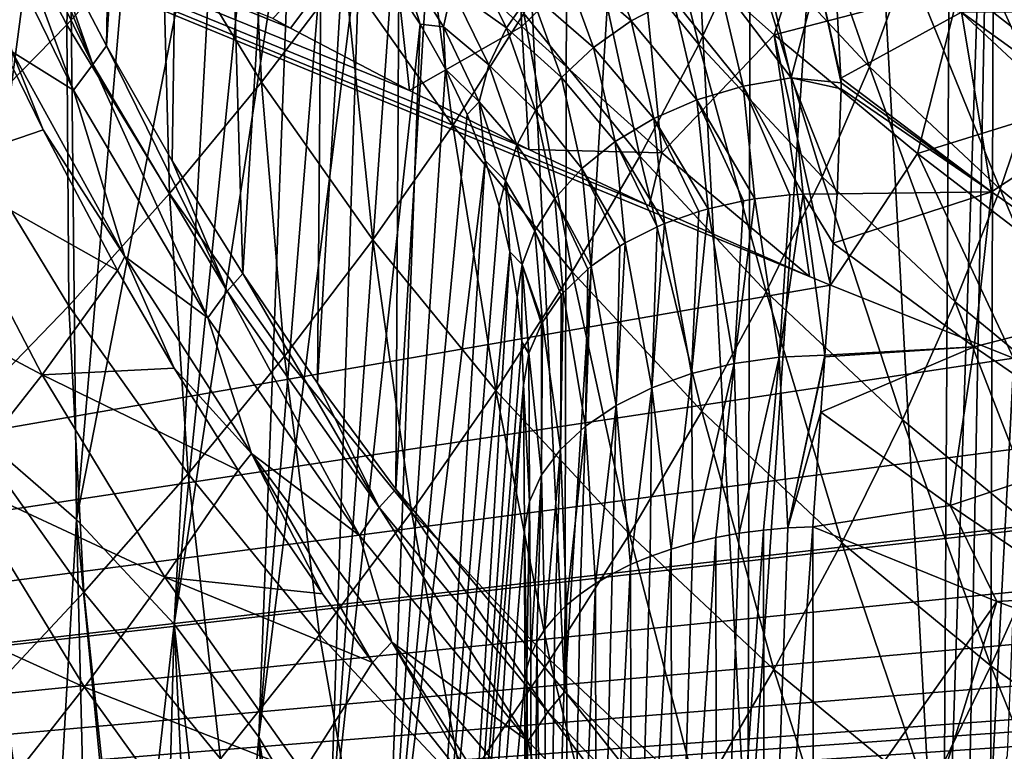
# Model space of a CAD drawing. Header units: metres. Extents: x -109 to 109, y -78 to 121.
# Tile 212 of 256: x -56.45 to -49.82, y 13.97 to 18.89. Entities that reach past the tile are written whole.
import ezdxf

# ---------------------------------------------------------------- set-up
doc = ezdxf.new("R2010")
doc.units = ezdxf.units.M
doc.layers.add('solid_508554_SW0001', color=7, linetype='CONTINUOUS')

msp = doc.modelspace()

# ---------------------------------------------------------------- linework, layer by layer
at = {"layer": 'solid_508554_SW0001'}
for points in [[(-50.993294, 17.104359, 18.146997), (-80.362289, 29.191317, 9.359159), (-81.084099, 11.886697, 20.357214)], [(-54.624622, 18.832989, 16.911255), (-54.744732, 18.897827, 16.865499), (-80.362289, 29.191317, 9.359159)], [(-53.824814, 18.414158, 17.207701), (-54.624622, 18.832989, 16.911255), (-80.362289, 29.191317, 9.359159)], [(-53.021309, 18.015802, 17.49124), (-53.824814, 18.414158, 17.207701), (-80.362289, 29.191317, 9.359159)], [(-52.213608, 17.636927, 17.762522), (-53.021309, 18.015802, 17.49124), (-80.362289, 29.191317, 9.359159)], [(-51.13327, 17.163078, 18.104404), (-52.213608, 17.636927, 17.762522), (-80.362289, 29.191317, 9.359159)], [(-50.993294, 17.104359, 18.146997), (-51.13327, 17.163078, 18.104404), (-80.362289, 29.191317, 9.359159)], [(-55.684933, 28.891829, -9.51878), (-56.275116, 19.499054, -25.282717), (-55.864243, 18.71262, -25.051647)], [(-55.271294, 28.212389, -9.128532), (-55.684933, 28.891829, -9.51878), (-55.864243, 18.71262, -25.051647)], [(-55.271294, 28.212389, -9.128532), (-55.864243, 18.71262, -25.051647), (-55.421001, 17.939632, -24.825514)], [(-55.271294, 28.212389, -9.128532), (-55.421001, 17.939632, -24.825514), (-54.9468, 17.182516, -24.605598)], [(-54.356533, 26.904829, -8.375817), (-55.271294, 28.212389, -9.128532), (-54.9468, 17.182516, -24.605598)], [(-54.356533, 26.904829, -8.375817), (-54.9468, 17.182516, -24.605598), (-54.444527, 16.445711, -24.393398)], [(-53.854633, 26.275471, -8.012011), (-54.356533, 26.904829, -8.375817), (-54.444527, 16.445711, -24.393398)], [(-53.854633, 26.275471, -8.012011), (-54.444527, 16.445711, -24.393398), (-53.915894, 15.73133, -24.18943)], [(-53.321518, 25.660889, -7.656469), (-53.854633, 26.275471, -8.012011), (-53.915894, 15.73133, -24.18943)], [(-53.321518, 25.660889, -7.656469), (-53.915894, 15.73133, -24.18943), (-52.781044, 14.370945, -23.805464)], [(-52.755585, 25.060234, -7.309392), (-53.321518, 25.660889, -7.656469), (-52.781044, 14.370945, -23.805464)], [(-52.155201, 24.473324, -6.970781), (-52.755585, 25.060234, -7.309392), (-52.781044, 14.370945, -23.805464)], [(-52.155201, 24.473324, -6.970781), (-52.781044, 14.370945, -23.805464), (-51.54874, 13.105639, -23.455441)], [(-51.522404, 23.903925, -6.641917), (-52.155201, 24.473324, -6.970781), (-51.54874, 13.105639, -23.455441)], [(-50.860512, 23.355976, -6.325191), (-51.522404, 23.903925, -6.641917), (-51.54874, 13.105639, -23.455441)], [(-50.860512, 23.355976, -6.325191), (-51.54874, 13.105639, -23.455441), (-50.235699, 11.948921, -23.144451)], [(-50.173088, 22.832544, -6.023488), (-50.860512, 23.355976, -6.325191), (-50.235699, 11.948921, -23.144451)], [(-49.886551, 22.627028, -5.905278), (-50.173088, 22.832544, -6.023488), (-50.235699, 11.948921, -23.144451)], [(-50.076176, 12.759392, -21.63879), (-49.886551, 22.627028, -5.905278), (-50.235699, 11.948921, -23.144451)], [(-50.076176, 12.759392, -21.63879), (-49.914906, 13.569823, -20.133268), (-49.886551, 22.627028, -5.905278)], [(-49.914906, 13.569823, -20.133268), (-49.462696, 22.335695, -5.738055), (-49.886551, 22.627028, -5.905278)], [(-49.914906, 13.569823, -20.133268), (-49.801659, 13.940521, -19.388716), (-49.462696, 22.335695, -5.738055)], [(-56.676521, 21.725595, 6.347442), (-56.127098, 21.314266, 6.633174), (-56.806103, 16.168043, -2.17548)], [(-56.127098, 21.314266, 6.633174), (-56.066113, 15.527193, -1.805486), (-56.806103, 16.168043, -2.17548)], [(-56.127098, 21.314266, 6.633174), (-55.605911, 20.893158, 6.995302), (-56.066113, 15.527193, -1.805486)], [(-55.605911, 20.893158, 6.995302), (-55.103695, 20.449831, 7.447436), (-56.066113, 15.527193, -1.805486)], [(-56.131592, 18.854422, -30.309671), (-56.737251, 20.025482, -30.871189), (-56.075439, 20.702951, -30.177761)], [(-55.489262, 19.568169, -29.637745), (-56.131592, 18.854422, -30.309671), (-56.075439, 20.702951, -30.177761)], [(-55.103695, 20.449831, 7.447436), (-55.408607, 14.823992, -1.399492), (-56.066113, 15.527193, -1.805486)], [(-55.103695, 20.449831, 7.447436), (-54.858063, 20.214628, 7.712646), (-55.408607, 14.823992, -1.399492)], [(-53.967762, 19.706812, 16.326969), (-53.070297, 18.843794, 16.938831), (-53.160614, 20.431738, 15.742085)], [(-53.070297, 18.843794, 16.938831), (-52.288937, 19.603188, 16.365274), (-53.160614, 20.431738, 15.742085)], [(-51.878601, 18.723452, -25.941046), (-52.642117, 19.660906, -26.361595), (-52.294548, 20.365252, -25.496954)], [(-51.544975, 19.446266, -25.088631), (-51.878601, 18.723452, -25.941046), (-52.294548, 20.365252, -25.496954)], [(-55.955002, 18.586981, -25.415499), (-56.653603, 20.299147, -25.518011), (-56.735168, 20.17235, -25.88302)], [(-55.955002, 18.586981, -25.415499), (-56.275116, 19.499054, -25.282717), (-56.653603, 20.299147, -25.518011)], [(-54.820217, 18.468418, -29.119362), (-55.489262, 19.568169, -29.637745), (-54.909847, 20.275928, -28.90505)], [(-54.260365, 19.207668, -28.405722), (-54.820217, 18.468418, -29.119362), (-54.909847, 20.275928, -28.90505)], [(-54.858063, 20.214628, 7.712646), (-54.616993, 19.968168, 8.006343), (-55.408607, 14.823992, -1.399492)], [(-56.735168, 20.17235, -25.88302), (-56.863644, 20.009661, -26.219353), (-56.085197, 18.415586, -25.74678)], [(-55.955002, 18.586981, -25.415499), (-56.735168, 20.17235, -25.88302), (-56.085197, 18.415586, -25.74678)], [(-50.729435, 18.572721, -24.706213), (-51.544975, 19.446266, -25.088631), (-51.275169, 20.135721, -24.187223)], [(-50.47121, 19.276445, -23.814743), (-50.729435, 18.572721, -24.706213), (-51.275169, 20.135721, -24.187223)], [(-56.085197, 18.415586, -25.74678), (-56.863644, 20.009661, -26.219353), (-56.497341, 18.673866, -26.177233)], [(-56.131592, 18.854422, -30.309671), (-56.833347, 18.138754, -30.9168), (-56.737251, 20.025482, -30.871189)], [(-54.616993, 19.968168, 8.006343), (-54.838657, 14.063879, -0.96064), (-55.408607, 14.823992, -1.399492)], [(-54.616993, 19.968168, 8.006343), (-54.38287, 19.709654, 8.328271), (-54.838657, 14.063879, -0.96064)], [(-53.533188, 18.178446, -27.929644), (-54.260365, 19.207668, -28.405722), (-53.764076, 19.933071, -27.633448)], [(-53.055817, 18.930601, -27.173946), (-53.533188, 18.178446, -27.929644), (-53.764076, 19.933071, -27.633448)], [(-52.288937, 19.603188, 16.365274), (-51.371956, 18.788168, 16.970116), (-51.022568, 19.873953, 16.070845)], [(-51.371956, 18.788168, 16.970116), (-50.12051, 19.114298, 16.666719), (-51.022568, 19.873953, 16.070845)], [(-49.60648, 18.465883, -23.469362), (-50.47121, 19.276445, -23.814743), (-50.27404, 19.939583, -22.877638)], [(-49.41795, 19.139441, -22.540043), (-49.60648, 18.465883, -23.469362), (-50.27404, 19.939583, -22.877638)], [(-54.38287, 19.709654, 8.328271), (-54.158333, 19.438122, 8.677347), (-54.838657, 14.063879, -0.96064)], [(-53.967762, 19.706812, 16.326969), (-54.744732, 18.897827, 16.865499), (-54.624622, 18.832989, 16.911255)], [(-53.967762, 19.706812, 16.326969), (-54.624622, 18.832989, 16.911255), (-53.824814, 18.414158, 17.207701)], [(-53.967762, 19.706812, 16.326969), (-53.824814, 18.414158, 17.207701), (-53.070297, 18.843794, 16.938831)], [(-52.274734, 17.971012, -26.739281), (-53.055817, 18.930601, -27.173946), (-52.642117, 19.660906, -26.361595)], [(-51.878601, 18.723452, -25.941046), (-52.274734, 17.971012, -26.739281), (-52.642117, 19.660906, -26.361595)], [(-55.440281, 17.719551, -29.770479), (-56.131592, 18.854422, -30.309671), (-55.489262, 19.568169, -29.637745)], [(-54.820217, 18.468418, -29.119362), (-55.440281, 17.719551, -29.770479), (-55.489262, 19.568169, -29.637745)], [(-53.070297, 18.843794, 16.938831), (-52.126343, 17.994923, 17.531887), (-52.288937, 19.603188, 16.365274)], [(-52.126343, 17.994923, 17.531887), (-51.371956, 18.788168, 16.970116), (-52.288937, 19.603188, 16.365274)], [(-55.955002, 18.586981, -25.415499), (-55.864243, 18.71262, -25.051647), (-56.275116, 19.499054, -25.282717)], [(-52.802975, 19.291245, 11.312145), (-52.559387, 19.489382, 11.408994), (-52.333111, 18.88088, 12.106172)], [(-52.333111, 18.88088, 12.106172), (-52.559387, 19.489382, 11.408994), (-52.050335, 19.029806, 12.182532)], [(-54.158333, 19.438122, 8.677347), (-54.364174, 13.25731, -0.494968), (-54.838657, 14.063879, -0.96064)], [(-54.158333, 19.438122, 8.677347), (-53.947025, 19.153591, 9.050139), (-54.364174, 13.25731, -0.494968)], [(-51.04755, 17.832161, -25.546865), (-51.878601, 18.723452, -25.941046), (-51.544975, 19.446266, -25.088631)], [(-50.729435, 18.572721, -24.706213), (-51.04755, 17.832161, -25.546865), (-51.544975, 19.446266, -25.088631)], [(-48.910484, 19.444798, 16.292635), (-50.12051, 19.114298, 16.666719), (-49.172714, 18.372366, 17.241463)], [(-53.539867, 19.097603, 10.193828), (-53.433521, 19.35424, 10.369328), (-53.173485, 18.833731, 11.025115)], [(-53.173485, 18.833731, 11.025115), (-53.433521, 19.35424, 10.369328), (-53.009533, 19.070709, 11.183024)], [(-53.89698, 19.324907, 9.360568), (-53.753658, 18.858208, 9.43956), (-53.947025, 19.153591, 9.050139)], [(-53.596714, 18.840864, 9.996786), (-53.753658, 18.858208, 9.43956), (-53.89698, 19.324907, 9.360568)], [(-53.596714, 18.840864, 9.996786), (-53.89698, 19.324907, 9.360568), (-53.539867, 19.097603, 10.193828)], [(-53.009533, 19.070709, 11.183024), (-52.802975, 19.291245, 11.312145), (-52.586136, 18.70289, 11.995397)], [(-52.586136, 18.70289, 11.995397), (-52.802975, 19.291245, 11.312145), (-52.333111, 18.88088, 12.106172)], [(-51.745441, 19.145647, 12.222415), (-51.426655, 19.225275, 12.224746), (-51.257404, 18.498028, 12.966665)], [(-51.257404, 18.498028, 12.966665), (-51.426655, 19.225275, 12.224746), (-51.077881, 19.181282, 12.27846)], [(-49.851849, 17.748466, -24.35129), (-50.729435, 18.572721, -24.706213), (-50.47121, 19.276445, -23.814743)], [(-49.60648, 18.465883, -23.469362), (-49.851849, 17.748466, -24.35129), (-50.47121, 19.276445, -23.814743)], [(-54.071033, 17.408833, -28.624926), (-54.820217, 18.468418, -29.119362), (-54.260365, 19.207668, -28.405722)], [(-53.947025, 19.153591, 9.050139), (-53.753658, 18.858208, 9.43956), (-54.364174, 13.25731, -0.494968)], [(-53.533188, 18.178446, -27.929644), (-54.071033, 17.408833, -28.624926), (-54.260365, 19.207668, -28.405722)], [(-52.050335, 19.029806, 12.182532), (-51.745441, 19.145647, 12.222415), (-51.580666, 18.441738, 12.949312)], [(-51.580666, 18.441738, 12.949312), (-51.745441, 19.145647, 12.222415), (-51.257404, 18.498028, 12.966665)], [(-51.257404, 18.498028, 12.966665), (-51.077881, 19.181282, 12.27846), (-50.921745, 18.464252, 12.99612)], [(-51.077881, 19.181282, 12.27846), (-50.953918, 19.076771, 12.373265), (-50.922169, 18.495741, 12.965205)], [(-51.077881, 19.181282, 12.27846), (-50.922169, 18.495741, 12.965205), (-50.921745, 18.464252, 12.99612)], [(-53.596714, 18.840864, 9.996786), (-53.539867, 19.097603, 10.193828), (-53.290405, 18.586702, 10.842681)], [(-53.290405, 18.586702, 10.842681), (-53.539867, 19.097603, 10.193828), (-53.173485, 18.833731, 11.025115)], [(-51.371956, 18.788168, 16.970116), (-50.407749, 17.98971, 17.55464), (-50.12051, 19.114298, 16.666719)], [(-50.407749, 17.98971, 17.55464), (-49.172714, 18.372366, 17.241463), (-50.12051, 19.114298, 16.666719)], [(-53.173485, 18.833731, 11.025115), (-53.009533, 19.070709, 11.183024), (-52.802574, 18.500637, 11.853196)], [(-52.802574, 18.500637, 11.853196), (-53.009533, 19.070709, 11.183024), (-52.586136, 18.70289, 11.995397)], [(-52.333111, 18.88088, 12.106172), (-52.050335, 19.029806, 12.182532), (-51.891132, 18.34968, 12.893602)], [(-51.891132, 18.34968, 12.893602), (-52.050335, 19.029806, 12.182532), (-51.580666, 18.441738, 12.949312)], [(-50.922169, 18.495741, 12.965205), (-50.953918, 19.076771, 12.373265), (-50.110287, 18.940985, 12.368905)], [(-52.731052, 17.193167, -27.479073), (-53.533188, 18.178446, -27.929644), (-53.055817, 18.930601, -27.173946)], [(-52.274734, 17.971012, -26.739281), (-52.731052, 17.193167, -27.479073), (-53.055817, 18.930601, -27.173946)], [(-52.586136, 18.70289, 11.995397), (-52.333111, 18.88088, 12.106172), (-52.180424, 18.22434, 12.80104)], [(-52.180424, 18.22434, 12.80104), (-52.333111, 18.88088, 12.106172), (-51.891132, 18.34968, 12.893602)], [(-49.910347, 17.730942, 13.591502), (-50.922169, 18.495741, 12.965205), (-50.110287, 18.940985, 12.368905)], [(-49.141132, 18.237312, 12.981713), (-50.110287, 18.940985, 12.368905), (-48.756119, 18.941936, 12.084358)], [(-49.910347, 17.730942, 13.591502), (-50.110287, 18.940985, 12.368905), (-49.141132, 18.237312, 12.981713)], [(-56.117203, 16.965307, -30.355181), (-56.833347, 18.138754, -30.9168), (-56.131592, 18.854422, -30.309671)], [(-55.440281, 17.719551, -29.770479), (-56.117203, 16.965307, -30.355181), (-56.131592, 18.854422, -30.309671)], [(-53.753658, 18.858208, 9.43956), (-53.989151, 12.411107, -0.006413), (-54.364174, 13.25731, -0.494968)], [(-53.753658, 18.858208, 9.43956), (-53.582821, 18.555975, 9.835526), (-53.989151, 12.411107, -0.006413)], [(-53.070297, 18.843794, 16.938831), (-53.824814, 18.414158, 17.207701), (-53.021309, 18.015802, 17.49124)], [(-53.596714, 18.840864, 9.996786), (-53.582821, 18.555975, 9.835526), (-53.753658, 18.858208, 9.43956)], [(-53.35714, 18.336294, 10.640645), (-53.582821, 18.555975, 9.835526), (-53.596714, 18.840864, 9.996786)], [(-53.35714, 18.336294, 10.640645), (-53.596714, 18.840864, 9.996786), (-53.290405, 18.586702, 10.842681)], [(-53.290405, 18.586702, 10.842681), (-53.173485, 18.833731, 11.025115), (-52.976589, 18.279581, 11.683409)], [(-52.976589, 18.279581, 11.683409), (-53.173485, 18.833731, 11.025115), (-52.802574, 18.500637, 11.853196)], [(-53.070297, 18.843794, 16.938831), (-53.021309, 18.015802, 17.49124), (-52.126343, 17.994923, 17.531887)], [(-52.126343, 17.994923, 17.531887), (-51.13327, 17.163078, 18.104404), (-51.371956, 18.788168, 16.970116)], [(-51.371956, 18.788168, 16.970116), (-51.13327, 17.163078, 18.104404), (-50.993294, 17.104359, 18.146997)], [(-51.371956, 18.788168, 16.970116), (-50.993294, 17.104359, 18.146997), (-50.407749, 17.98971, 17.55464)], [(-55.051071, 17.062943, -24.969597), (-55.864243, 18.71262, -25.051647), (-55.955002, 18.586981, -25.415499)], [(-55.051071, 17.062943, -24.969597), (-55.421001, 17.939632, -24.825514), (-55.864243, 18.71262, -25.051647)], [(-52.802574, 18.500637, 11.853196), (-52.586136, 18.70289, 11.995397), (-52.440731, 18.069103, 12.674121)], [(-52.440731, 18.069103, 12.674121), (-52.586136, 18.70289, 11.995397), (-52.180424, 18.22434, 12.80104)], [(-51.424316, 17.05855, -26.331587), (-52.274734, 17.971012, -26.739281), (-51.878601, 18.723452, -25.941046)], [(-51.04755, 17.832161, -25.546865), (-51.424316, 17.05855, -26.331587), (-51.878601, 18.723452, -25.941046)], [(-56.497341, 18.673866, -26.177233), (-56.50317, 18.584511, -26.206545), (-56.290123, 18.148279, -26.091955)], [(-55.739517, 17.297186, -25.767603), (-56.497341, 18.673866, -26.177233), (-56.290123, 18.148279, -26.091955)], [(-56.085197, 18.415586, -25.74678), (-56.497341, 18.673866, -26.177233), (-55.739517, 17.297186, -25.767603)], [(-56.290123, 18.148279, -26.091955), (-56.50317, 18.584511, -26.206545), (-57.024586, 17.896626, -26.860889)], [(-55.955002, 18.586981, -25.415499), (-56.085197, 18.415586, -25.74678), (-55.182438, 16.883156, -25.295931)], [(-55.051071, 17.062943, -24.969597), (-55.955002, 18.586981, -25.415499), (-55.182438, 16.883156, -25.295931)], [(-53.582821, 18.555975, 9.835526), (-53.437252, 18.250624, 10.227946), (-53.989151, 12.411107, -0.006413)], [(-53.35714, 18.336294, 10.640645), (-53.437252, 18.250624, 10.227946), (-53.582821, 18.555975, 9.835526)], [(-53.35714, 18.336294, 10.640645), (-53.290405, 18.586702, 10.842681), (-53.103485, 18.045691, 11.490617)], [(-53.103485, 18.045691, 11.490617), (-53.290405, 18.586702, 10.842681), (-52.976589, 18.279581, 11.683409)], [(-50.152954, 16.990984, -25.180717), (-51.04755, 17.832161, -25.546865), (-50.729435, 18.572721, -24.706213)], [(-49.851849, 17.748466, -24.35129), (-50.152954, 16.990984, -25.180717), (-50.729435, 18.572721, -24.706213)], [(-52.976589, 18.279581, 11.683409), (-52.802574, 18.500637, 11.853196), (-52.665028, 17.888159, 12.516273)], [(-52.665028, 17.888159, 12.516273), (-52.802574, 18.500637, 11.853196), (-52.440731, 18.069103, 12.674121)], [(-51.580666, 18.441738, 12.949312), (-51.257404, 18.498028, 12.966665), (-51.176647, 17.716494, 13.694207)], [(-51.257404, 18.498028, 12.966665), (-50.921745, 18.464252, 12.99612), (-50.921406, 18.42519, 13.034306)], [(-51.257404, 18.498028, 12.966665), (-50.921406, 18.42519, 13.034306), (-50.947689, 17.717848, 13.693359)], [(-51.176647, 17.716494, 13.694207), (-51.257404, 18.498028, 12.966665), (-50.947689, 17.717848, 13.693359)], [(-50.921745, 18.464252, 12.99612), (-50.922169, 18.495741, 12.965205), (-49.910347, 17.730942, 13.591502)], [(-54.666138, 16.62616, -29.256031), (-55.440281, 17.719551, -29.770479), (-54.820217, 18.468418, -29.119362)], [(-54.071033, 17.408833, -28.624926), (-54.666138, 16.62616, -29.256031), (-54.820217, 18.468418, -29.119362)], [(-51.891132, 18.34968, 12.893602), (-51.580666, 18.441738, 12.949312), (-51.501991, 17.684395, 13.661154)], [(-51.265827, 17.711269, 13.689204), (-51.580666, 18.441738, 12.949312), (-51.176647, 17.716494, 13.694207)], [(-51.265827, 17.711269, 13.689204), (-51.501991, 17.684395, 13.661154), (-51.580666, 18.441738, 12.949312)], [(-50.947689, 17.717848, 13.693359), (-50.921406, 18.42519, 13.034306), (-49.910347, 17.730942, 13.591502)], [(-50.921406, 18.42519, 13.034306), (-50.921745, 18.464252, 12.99612), (-49.910347, 17.730942, 13.591502)], [(-48.916142, 16.977392, -24.025372), (-49.851849, 17.748466, -24.35129), (-49.60648, 18.465883, -23.469362)], [(-55.182438, 16.883156, -25.295931), (-56.085197, 18.415586, -25.74678), (-55.739517, 17.297186, -25.767603)], [(-50.407749, 17.98971, 17.55464), (-49.393784, 17.212214, 18.115828), (-49.172714, 18.372366, 17.241463)], [(-53.35714, 18.336294, 10.640645), (-53.317013, 17.943359, 10.611202), (-53.437252, 18.250624, 10.227946)], [(-53.179829, 17.805279, 11.280025), (-53.317013, 17.943359, 10.611202), (-53.35714, 18.336294, 10.640645)], [(-53.179829, 17.805279, 11.280025), (-53.35714, 18.336294, 10.640645), (-53.103485, 18.045691, 11.490617)], [(-52.180424, 18.22434, 12.80104), (-51.891132, 18.34968, 12.893602), (-51.815411, 17.617559, 13.588533)], [(-51.578758, 17.671446, 13.64725), (-51.891132, 18.34968, 12.893602), (-51.501991, 17.684395, 13.661154)], [(-51.578758, 17.671446, 13.64725), (-51.815411, 17.617559, 13.588533), (-51.891132, 18.34968, 12.893602)], [(-53.437252, 18.250624, 10.227946), (-53.317013, 17.943359, 10.611202), (-53.989151, 12.411107, -0.006413)], [(-53.103485, 18.045691, 11.490617), (-52.976589, 18.279581, 11.683409), (-52.84726, 17.686388, 12.331758)], [(-52.84726, 17.686388, 12.331758), (-52.976589, 18.279581, 11.683409), (-52.665028, 17.888159, 12.516273)], [(-52.440731, 18.069103, 12.674121), (-52.180424, 18.22434, 12.80104), (-52.10844, 17.517788, 13.478308)], [(-51.878559, 17.599369, 13.568538), (-52.180424, 18.22434, 12.80104), (-51.815411, 17.617559, 13.588533)], [(-51.878559, 17.599369, 13.568538), (-52.10844, 17.517788, 13.478308), (-52.180424, 18.22434, 12.80104)], [(-48.846725, 16.990835, 14.191564), (-49.910347, 17.730942, 13.591502), (-49.141132, 18.237312, 12.981713)], [(-53.244511, 16.394461, -28.156776), (-54.071033, 17.408833, -28.624926), (-53.533188, 18.178446, -27.929644)], [(-52.731052, 17.193167, -27.479073), (-53.244511, 16.394461, -28.156776), (-53.533188, 18.178446, -27.929644)], [(-56.290123, 18.148279, -26.091955), (-57.024586, 17.896626, -26.860889), (-55.7892, 17.203197, -25.844202)], [(-56.117203, 16.965307, -30.355181), (-56.847618, 16.209917, -30.869593), (-56.833347, 18.138754, -30.9168)], [(-55.739517, 17.297186, -25.767603), (-56.290123, 18.148279, -26.091955), (-55.7892, 17.203197, -25.844202)], [(-53.179829, 17.805279, 11.280025), (-53.103485, 18.045691, 11.490617), (-52.98251, 17.469242, 12.125554)], [(-52.98251, 17.469242, 12.125554), (-53.103485, 18.045691, 11.490617), (-52.84726, 17.686388, 12.331758)], [(-52.665028, 17.888159, 12.516273), (-52.440731, 18.069103, 12.674121), (-52.373173, 17.387779, 13.333453)], [(-52.157639, 17.496861, 13.455059), (-52.440731, 18.069103, 12.674121), (-52.10844, 17.517788, 13.478308)], [(-52.157639, 17.496861, 13.455059), (-52.373173, 17.387779, 13.333453), (-52.440731, 18.069103, 12.674121)], [(-52.126343, 17.994923, 17.531887), (-53.021309, 18.015802, 17.49124), (-52.213608, 17.636927, 17.762522)], [(-51.857529, 16.256203, -27.056196), (-52.731052, 17.193167, -27.479073), (-52.274734, 17.971012, -26.739281)], [(-51.424316, 17.05855, -26.331587), (-51.857529, 16.256203, -27.056196), (-52.274734, 17.971012, -26.739281)], [(-52.126343, 17.994923, 17.531887), (-52.213608, 17.636927, 17.762522), (-51.13327, 17.163078, 18.104404)], [(-50.407749, 17.98971, 17.55464), (-50.993294, 17.104359, 18.146997), (-49.760147, 16.613373, 18.505455)], [(-50.407749, 17.98971, 17.55464), (-49.760147, 16.613373, 18.505455), (-49.393784, 17.212214, 18.115828)], [(-57.610817, 17.19803, -27.447561), (-56.295403, 16.500914, -26.44791), (-57.024586, 17.896626, -26.860889)], [(-57.024586, 17.896626, -26.860889), (-56.295403, 16.500914, -26.44791), (-55.7892, 17.203197, -25.844202)], [(-55.051071, 17.062943, -24.969597), (-54.9468, 17.182516, -24.605598), (-55.421001, 17.939632, -24.825514)], [(-53.317013, 17.943359, 10.611202), (-53.718487, 11.536122, 0.498759), (-53.989151, 12.411107, -0.006413)], [(-53.317013, 17.943359, 10.611202), (-53.221443, 17.635328, 10.980964), (-53.718487, 11.536122, 0.498759)], [(-53.179829, 17.805279, 11.280025), (-53.221443, 17.635328, 10.980964), (-53.317013, 17.943359, 10.611202)], [(-52.84726, 17.686388, 12.331758), (-52.665028, 17.888159, 12.516273), (-52.602467, 17.231037, 13.157879)], [(-52.408936, 17.366518, 13.309687), (-52.665028, 17.888159, 12.516273), (-52.373173, 17.387779, 13.333453)], [(-52.408936, 17.366518, 13.309687), (-52.602467, 17.231037, 13.157879), (-52.665028, 17.888159, 12.516273)], [(-50.508617, 16.197271, -25.952599), (-51.424316, 17.05855, -26.331587), (-51.04755, 17.832161, -25.546865)], [(-50.152954, 16.990984, -25.180717), (-50.508617, 16.197271, -25.952599), (-51.04755, 17.832161, -25.546865)], [(-53.179829, 17.805279, 11.280025), (-53.14949, 17.327963, 11.333406), (-53.221443, 17.635328, 10.980964)], [(-53.067123, 17.242577, 11.903228), (-53.14949, 17.327963, 11.333406), (-53.179829, 17.805279, 11.280025)], [(-53.067123, 17.242577, 11.903228), (-53.179829, 17.805279, 11.280025), (-52.98251, 17.469242, 12.125554)], [(-55.315296, 15.834826, -29.819206), (-56.117203, 16.965307, -30.355181), (-55.440281, 17.719551, -29.770479)], [(-54.666138, 16.62616, -29.256031), (-55.315296, 15.834826, -29.819206), (-55.440281, 17.719551, -29.770479)], [(-51.338795, 16.619547, 14.566571), (-51.501991, 17.684395, 13.661154), (-51.265827, 17.711269, 13.689204)], [(-51.338795, 16.619547, 14.566571), (-51.176647, 17.716494, 13.694207), (-51.030281, 16.632761, 14.582116)], [(-51.338795, 16.619547, 14.566571), (-51.265827, 17.711269, 13.689204), (-51.176647, 17.716494, 13.694207)], [(-51.176647, 17.716494, 13.694207), (-50.947689, 17.717848, 13.693359), (-50.97356, 17.386602, 13.980041)], [(-51.176647, 17.716494, 13.694207), (-50.97356, 17.386602, 13.980041), (-51.030281, 16.632761, 14.582116)], [(-50.97356, 17.386602, 13.980041), (-50.947689, 17.717848, 13.693359), (-49.910347, 17.730942, 13.591502)], [(-50.02507, 16.688154, 14.514091), (-50.97356, 17.386602, 13.980041), (-49.910347, 17.730942, 13.591502)], [(-49.198788, 16.203913, -24.844189), (-50.152954, 16.990984, -25.180717), (-49.851849, 17.748466, -24.35129)], [(-50.02507, 16.688154, 14.514091), (-49.910347, 17.730942, 13.591502), (-48.846725, 16.990835, 14.191564)], [(-48.916142, 16.977392, -24.025372), (-49.198788, 16.203913, -24.844189), (-49.851849, 17.748466, -24.35129)], [(-53.221443, 17.635328, 10.980964), (-53.14949, 17.327963, 11.333406), (-53.718487, 11.536122, 0.498759)], [(-52.98251, 17.469242, 12.125554), (-52.84726, 17.686388, 12.331758), (-52.790127, 17.051798, 12.956326)], [(-52.626083, 17.211641, 13.136104), (-52.84726, 17.686388, 12.331758), (-52.602467, 17.231037, 13.157879)], [(-52.626083, 17.211641, 13.136104), (-52.790127, 17.051798, 12.956326), (-52.84726, 17.686388, 12.331758)], [(-51.640511, 16.577785, 14.513292), (-51.815411, 17.617559, 13.588533), (-51.578758, 17.671446, 13.64725)], [(-51.640511, 16.577785, 14.513292), (-51.578758, 17.671446, 13.64725), (-51.501991, 17.684395, 13.661154)], [(-51.338795, 16.619547, 14.566571), (-51.640511, 16.577785, 14.513292), (-51.501991, 17.684395, 13.661154)], [(-51.928185, 16.508568, 14.423481), (-52.10844, 17.517788, 13.478308), (-51.878559, 17.599369, 13.568538)], [(-51.928185, 16.508568, 14.423481), (-51.878559, 17.599369, 13.568538), (-51.815411, 17.617559, 13.588533)], [(-51.640511, 16.577785, 14.513292), (-51.928185, 16.508568, 14.423481), (-51.815411, 17.617559, 13.588533)], [(-52.194946, 16.413549, 14.299285), (-52.373173, 17.387779, 13.333453), (-52.157639, 17.496861, 13.455059)], [(-52.194946, 16.413549, 14.299285), (-52.157639, 17.496861, 13.455059), (-52.10844, 17.517788, 13.478308)], [(-51.928185, 16.508568, 14.423481), (-52.194946, 16.413549, 14.299285), (-52.10844, 17.517788, 13.478308)], [(-53.067123, 17.242577, 11.903228), (-52.98251, 17.469242, 12.125554), (-52.931091, 16.854897, 12.734235)], [(-52.803581, 17.036154, 12.938704), (-52.98251, 17.469242, 12.125554), (-52.790127, 17.051798, 12.956326)], [(-52.803581, 17.036154, 12.938704), (-52.931091, 16.854897, 12.734235), (-52.98251, 17.469242, 12.125554)], [(-53.812054, 15.579446, -28.768768), (-54.666138, 16.62616, -29.256031), (-54.071033, 17.408833, -28.624926)], [(-53.244511, 16.394461, -28.156776), (-53.812054, 15.579446, -28.768768), (-54.071033, 17.408833, -28.624926)], [(-52.434414, 16.294998, 14.143673), (-52.602467, 17.231037, 13.157879), (-52.408936, 17.366518, 13.309687)], [(-52.434414, 16.294998, 14.143673), (-52.408936, 17.366518, 13.309687), (-52.373173, 17.387779, 13.333453)], [(-52.194946, 16.413549, 14.299285), (-52.434414, 16.294998, 14.143673), (-52.373173, 17.387779, 13.333453)], [(-51.030281, 16.632761, 14.582116), (-50.97356, 17.386602, 13.980041), (-50.02507, 16.688154, 14.514091)], [(-55.739517, 17.297186, -25.767603), (-55.7892, 17.203197, -25.844202), (-55.407391, 16.545622, -25.672586)], [(-54.887646, 15.971727, -25.377666), (-55.739517, 17.297186, -25.767603), (-55.407391, 16.545622, -25.672586)], [(-55.182438, 16.883156, -25.295931), (-55.739517, 17.297186, -25.767603), (-54.887646, 15.971727, -25.377666)], [(-53.14949, 17.327963, 11.333406), (-53.554768, 10.640723, 1.015718), (-53.718487, 11.536122, 0.498759)], [(-53.14949, 17.327963, 11.333406), (-53.099712, 17.023239, 11.665157), (-53.554768, 10.640723, 1.015718)], [(-53.067123, 17.242577, 11.903228), (-53.099712, 17.023239, 11.665157), (-53.14949, 17.327963, 11.333406)], [(-53.067123, 17.242577, 11.903228), (-53.070286, 16.723742, 11.973366), (-53.099712, 17.023239, 11.665157)], [(-53.021557, 16.645649, 12.4976), (-53.070286, 16.723742, 11.973366), (-53.067123, 17.242577, 11.903228)], [(-52.936943, 16.844496, 12.722486), (-53.067123, 17.242577, 11.903228), (-52.931091, 16.854897, 12.734235)], [(-52.936943, 16.844496, 12.722486), (-53.021557, 16.645649, 12.4976), (-53.067123, 17.242577, 11.903228)], [(-52.640865, 16.15575, 13.960363), (-52.626083, 17.211641, 13.136104), (-52.602467, 17.231037, 13.157879)], [(-52.434414, 16.294998, 14.143673), (-52.640865, 16.15575, 13.960363), (-52.602467, 17.231037, 13.157879)], [(-57.610817, 17.19803, -27.447561), (-56.85833, 15.784915, -26.983774), (-56.295403, 16.500914, -26.44791)], [(-55.407391, 16.545622, -25.672586), (-55.7892, 17.203197, -25.844202), (-56.295403, 16.500914, -26.44791)], [(-54.029427, 15.608871, -24.550814), (-54.9468, 17.182516, -24.605598), (-55.051071, 17.062943, -24.969597)], [(-54.029427, 15.608871, -24.550814), (-54.444527, 16.445711, -24.393398), (-54.9468, 17.182516, -24.605598)], [(-52.344326, 15.42981, -27.717175), (-53.244511, 16.394461, -28.156776), (-52.731052, 17.193167, -27.479073)], [(-52.640865, 16.15575, 13.960363), (-52.790127, 17.051798, 12.956326), (-52.626083, 17.211641, 13.136104)], [(-51.857529, 16.256203, -27.056196), (-52.344326, 15.42981, -27.717175), (-52.731052, 17.193167, -27.479073)], [(-49.760147, 16.613373, 18.505455), (-50.993294, 17.104359, 18.146997), (-81.084099, 11.886697, 20.357214)], [(-55.051071, 17.062943, -24.969597), (-55.182438, 16.883156, -25.295931), (-54.160976, 15.420245, -24.872055)], [(-54.029427, 15.608871, -24.550814), (-55.051071, 17.062943, -24.969597), (-54.160976, 15.420245, -24.872055)], [(-52.809368, 15.999134, 13.753739), (-52.931091, 16.854897, 12.734235), (-52.803581, 17.036154, 12.938704)], [(-52.809368, 15.999134, 13.753739), (-52.803581, 17.036154, 12.938704), (-52.790127, 17.051798, 12.956326)], [(-52.640865, 16.15575, 13.960363), (-52.809368, 15.999134, 13.753739), (-52.790127, 17.051798, 12.956326)], [(-50.916786, 15.371731, -26.662834), (-51.857529, 16.256203, -27.056196), (-51.424316, 17.05855, -26.331587)], [(-50.508617, 16.197271, -25.952599), (-50.916786, 15.371731, -26.662834), (-51.424316, 17.05855, -26.331587)], [(-56.015289, 15.039227, -30.310705), (-56.847618, 16.209917, -30.869593), (-56.117203, 16.965307, -30.355181)], [(-55.315296, 15.834826, -29.819206), (-56.015289, 15.039227, -30.310705), (-56.117203, 16.965307, -30.355181)], [(-53.099712, 17.023239, 11.665157), (-53.070286, 16.723742, 11.973366), (-53.554768, 10.640723, 1.015718)], [(-49.531696, 15.391275, -25.603987), (-50.508617, 16.197271, -25.952599), (-50.152954, 16.990984, -25.180717)], [(-49.198788, 16.203913, -24.844189), (-49.531696, 15.391275, -25.603987), (-50.152954, 16.990984, -25.180717)], [(-49.032024, 16.008278, 15.028974), (-50.02507, 16.688154, 14.514091), (-48.846725, 16.990835, 14.191564)], [(-54.160976, 15.420245, -24.872055), (-55.182438, 16.883156, -25.295931), (-54.887646, 15.971727, -25.377666)], [(-52.93589, 15.828894, 13.528739), (-53.021557, 16.645649, 12.4976), (-52.936943, 16.844496, 12.722486)], [(-52.93589, 15.828894, 13.528739), (-52.936943, 16.844496, 12.722486), (-52.931091, 16.854897, 12.734235)], [(-52.809368, 15.999134, 13.753739), (-52.93589, 15.828894, 13.528739), (-52.931091, 16.854897, 12.734235)], [(-53.070286, 16.723742, 11.973366), (-53.058949, 16.432365, 12.255829), (-53.554768, 10.640723, 1.015718)], [(-53.022789, 16.64152, 12.492924), (-53.058949, 16.432365, 12.255829), (-53.070286, 16.723742, 11.973366)], [(-53.022789, 16.64152, 12.492924), (-53.070286, 16.723742, 11.973366), (-53.021557, 16.645649, 12.4976)], [(-53.01741, 15.649096, 13.290742), (-53.058949, 16.432365, 12.255829), (-53.022789, 16.64152, 12.492924)], [(-53.01741, 15.649096, 13.290742), (-53.022789, 16.64152, 12.492924), (-53.021557, 16.645649, 12.4976)], [(-52.93589, 15.828894, 13.528739), (-53.01741, 15.649096, 13.290742), (-53.021557, 16.645649, 12.4976)], [(-51.278725, 15.470982, 15.372661), (-51.338795, 16.619547, 14.566571), (-51.030281, 16.632761, 14.582116)], [(-51.278725, 15.470982, 15.372661), (-51.030281, 16.632761, 14.582116), (-51.031029, 16.622578, 14.589796)], [(-51.058067, 16.249575, 14.863261), (-51.031029, 16.622578, 14.589796), (-50.02507, 16.688154, 14.514091)], [(-50.187069, 15.622018, 15.312098), (-51.058067, 16.249575, 14.863261), (-50.02507, 16.688154, 14.514091)], [(-51.031029, 16.622578, 14.589796), (-51.030281, 16.632761, 14.582116), (-50.02507, 16.688154, 14.514091)], [(-50.187069, 15.622018, 15.312098), (-50.02507, 16.688154, 14.514091), (-49.032024, 16.008278, 15.028974)], [(-48.513374, 16.164164, 18.837801), (-49.760147, 16.613373, 18.505455), (-81.084099, 11.886697, 20.357214)], [(-54.430626, 14.752674, -29.311417), (-55.315296, 15.834826, -29.819206), (-54.666138, 16.62616, -29.256031)], [(-53.812054, 15.579446, -28.768768), (-54.430626, 14.752674, -29.311417), (-54.666138, 16.62616, -29.256031)], [(-51.91806, 15.370616, 15.216966), (-51.928185, 16.508568, 14.423481), (-51.640511, 16.577785, 14.513292)], [(-51.764599, 15.406401, 15.27269), (-51.91806, 15.370616, 15.216966), (-51.640511, 16.577785, 14.513292)], [(-51.606148, 15.435182, 15.317409), (-51.764599, 15.406401, 15.27269), (-51.640511, 16.577785, 14.513292)], [(-51.606148, 15.435182, 15.317409), (-51.640511, 16.577785, 14.513292), (-51.338795, 16.619547, 14.566571)], [(-51.44381, 15.456759, 15.35081), (-51.606148, 15.435182, 15.317409), (-51.338795, 16.619547, 14.566571)], [(-51.278725, 15.470982, 15.372661), (-51.44381, 15.456759, 15.35081), (-51.338795, 16.619547, 14.566571)], [(-51.278725, 15.470982, 15.372661), (-51.031029, 16.622578, 14.589796), (-51.058067, 16.249575, 14.863261)], [(-55.470051, 15.138687, -26.053909), (-56.295403, 16.500914, -26.44791), (-56.85833, 15.784915, -26.983774)], [(-54.977745, 15.859189, -25.494246), (-55.407391, 16.545622, -25.672586), (-56.295403, 16.500914, -26.44791)], [(-55.470051, 15.138687, -26.053909), (-54.977745, 15.859189, -25.494246), (-56.295403, 16.500914, -26.44791)], [(-54.887646, 15.971727, -25.377666), (-55.407391, 16.545622, -25.672586), (-54.977745, 15.859189, -25.494246)], [(-52.065453, 15.328078, 15.150626), (-52.194946, 16.413549, 14.299285), (-51.928185, 16.508568, 14.423481)], [(-51.91806, 15.370616, 15.216966), (-52.065453, 15.328078, 15.150626), (-51.928185, 16.508568, 14.423481)], [(-54.029427, 15.608871, -24.550814), (-53.915894, 15.73133, -24.18943), (-54.444527, 16.445711, -24.393398)], [(-53.058949, 16.432365, 12.255829), (-53.5, 9.735384, 1.538417), (-53.554768, 10.640723, 1.015718)], [(-53.058949, 16.432365, 12.255829), (-53.051975, 15.463992, 13.045473), (-53.5, 9.735384, 1.538417)], [(-53.01741, 15.649096, 13.290742), (-53.051975, 15.463992, 13.045473), (-53.058949, 16.432365, 12.255829)], [(-52.881817, 14.584067, -28.311016), (-53.812054, 15.579446, -28.768768), (-53.244511, 16.394461, -28.156776)], [(-52.344326, 15.42981, -27.717175), (-52.881817, 14.584067, -28.311016), (-53.244511, 16.394461, -28.156776)], [(-52.337971, 15.223977, 14.988022), (-52.434414, 16.294998, 14.143673), (-52.194946, 16.413549, 14.299285)], [(-52.20575, 15.279085, 15.074134), (-52.337971, 15.223977, 14.988022), (-52.194946, 16.413549, 14.299285)], [(-52.065453, 15.328078, 15.150626), (-52.20575, 15.279085, 15.074134), (-52.194946, 16.413549, 14.299285)], [(-52.574566, 15.096999, 14.789412), (-52.640865, 16.15575, 13.960363), (-52.434414, 16.294998, 14.143673)], [(-52.461197, 15.16314, 14.892894), (-52.574566, 15.096999, 14.789412), (-52.434414, 16.294998, 14.143673)], [(-52.337971, 15.223977, 14.988022), (-52.461197, 15.16314, 14.892894), (-52.434414, 16.294998, 14.143673)], [(-51.374771, 14.519186, -27.308022), (-52.344326, 15.42981, -27.717175), (-51.857529, 16.256203, -27.056196)], [(-50.916786, 15.371731, -26.662834), (-51.374771, 14.519186, -27.308022), (-51.857529, 16.256203, -27.056196)], [(-51.278725, 15.470982, 15.372661), (-51.058067, 16.249575, 14.863261), (-51.112022, 15.47772, 15.382828)], [(-51.112022, 15.47772, 15.382828), (-51.058067, 16.249575, 14.863261), (-50.187069, 15.622018, 15.312098)], [(-47.268326, 15.761773, 19.140257), (-48.513374, 16.164164, 18.837801), (-81.084099, 11.886697, 20.357214)], [(-56.015289, 15.039227, -30.310705), (-56.762383, 14.243775, -30.727575), (-56.847618, 16.209917, -30.869593)], [(-56.256813, 12.199182, -9.101686), (-56.806103, 16.168043, -2.17548), (-56.066113, 15.527193, -1.805486)], [(-56.256813, 12.199182, -9.101686), (-56.549488, 12.264954, -9.583995), (-56.806103, 16.168043, -2.17548)], [(-49.912971, 14.543965, -26.300743), (-50.916786, 15.371731, -26.662834), (-50.508617, 16.197271, -25.952599)], [(-49.531696, 15.391275, -25.603987), (-49.912971, 14.543965, -26.300743), (-50.508617, 16.197271, -25.952599)], [(-52.768635, 14.950685, 14.560336), (-52.809368, 15.999134, 13.753739), (-52.640865, 16.15575, 13.960363)], [(-52.677284, 15.026015, 14.678301), (-52.768635, 14.950685, 14.560336), (-52.640865, 16.15575, 13.960363)], [(-52.574566, 15.096999, 14.789412), (-52.677284, 15.026015, 14.678301), (-52.640865, 16.15575, 13.960363)], [(-54.887646, 15.971727, -25.377666), (-54.977745, 15.859189, -25.494246), (-54.410812, 15.026742, -25.279078)], [(-54.887646, 15.971727, -25.377666), (-54.410812, 15.026742, -25.279078), (-54.073757, 14.566125, -25.160427)], [(-53.944626, 14.703022, -25.009483), (-54.887646, 15.971727, -25.377666), (-54.073757, 14.566125, -25.160427)], [(-54.160976, 15.420245, -24.872055), (-54.887646, 15.971727, -25.377666), (-53.944626, 14.703022, -25.009483)], [(-52.914761, 14.789115, 14.307179), (-52.93589, 15.828894, 13.528739), (-52.809368, 15.999134, 13.753739)], [(-52.847977, 14.871534, 14.436339), (-52.914761, 14.789115, 14.307179), (-52.809368, 15.999134, 13.753739)], [(-52.768635, 14.950685, 14.560336), (-52.847977, 14.871534, 14.436339), (-52.809368, 15.999134, 13.753739)], [(-49.278973, 15.009758, 15.745724), (-50.187069, 15.622018, 15.312098), (-49.032024, 16.008278, 15.028974)], [(-55.097168, 13.918697, -29.781103), (-56.015289, 15.039227, -30.310705), (-55.315296, 15.834826, -29.819206)], [(-54.410812, 15.026742, -25.279078), (-54.977745, 15.859189, -25.494246), (-55.470051, 15.138687, -26.053909)], [(-54.430626, 14.752674, -29.311417), (-55.097168, 13.918697, -29.781103), (-55.315296, 15.834826, -29.819206)], [(-56.011421, 14.4, -26.544575), (-56.85833, 15.784915, -26.983774), (-57.474586, 15.062467, -27.447147)], [(-56.011421, 14.4, -26.544575), (-55.470051, 15.138687, -26.053909), (-56.85833, 15.784915, -26.983774)], [(-53.008877, 14.616796, 14.037004), (-53.01741, 15.649096, 13.290742), (-52.93589, 15.828894, 13.528739)], [(-52.968521, 14.704004, 14.173757), (-53.008877, 14.616796, 14.037004), (-52.93589, 15.828894, 13.528739)], [(-52.914761, 14.789115, 14.307179), (-52.968521, 14.704004, 14.173757), (-52.93589, 15.828894, 13.528739)], [(-47.204372, 15.742285, 19.155039), (-47.268326, 15.761773, 19.140257), (-81.084099, 11.886697, 20.357214)], [(-46.05463, 15.412958, 19.407417), (-47.204372, 15.742285, 19.155039), (-81.084099, 11.886697, 20.357214)], [(-52.895, 14.234703, -24.161119), (-53.915894, 15.73133, -24.18943), (-54.029427, 15.608871, -24.550814)], [(-52.895, 14.234703, -24.161119), (-52.781044, 14.370945, -23.805464), (-53.915894, 15.73133, -24.18943)], [(-53.035549, 14.528097, 13.897875), (-53.051975, 15.463992, 13.045473), (-53.01741, 15.649096, 13.290742)], [(-53.008877, 14.616796, 14.037004), (-53.035549, 14.528097, 13.897875), (-53.01741, 15.649096, 13.290742)], [(-53.467117, 13.723672, -28.834215), (-54.430626, 14.752674, -29.311417), (-53.812054, 15.579446, -28.768768)], [(-54.029427, 15.608871, -24.550814), (-54.160976, 15.420245, -24.872055), (-53.025555, 14.036747, -24.477152)], [(-52.895, 14.234703, -24.161119), (-54.029427, 15.608871, -24.550814), (-53.025555, 14.036747, -24.477152)], [(-52.881817, 14.584067, -28.311016), (-53.467117, 13.723672, -28.834215), (-53.812054, 15.579446, -28.768768)], [(-49.873413, 14.976324, 15.74812), (-51.112022, 15.47772, 15.382828), (-50.187069, 15.622018, 15.312098)], [(-49.873413, 14.976324, 15.74812), (-50.187069, 15.622018, 15.312098), (-49.278973, 15.009758, 15.745724)], [(-55.982727, 12.117283, -8.639324), (-56.256813, 12.199182, -9.101686), (-56.066113, 15.527193, -1.805486)], [(-55.725845, 12.020401, -8.195281), (-56.066113, 15.527193, -1.805486), (-55.408607, 14.823992, -1.399492)], [(-55.725845, 12.020401, -8.195281), (-55.982727, 12.117283, -8.639324), (-56.066113, 15.527193, -1.805486)], [(-53.051975, 15.463992, 13.045473), (-53.048351, 14.43853, 13.757341), (-53.5, 9.735384, 1.538417)], [(-53.035549, 14.528097, 13.897875), (-53.048351, 14.43853, 13.757341), (-53.051975, 15.463992, 13.045473)], [(-51.756428, 10.901673, 18.142965), (-51.606148, 15.435182, 15.317409), (-51.44381, 15.456759, 15.35081)], [(-51.435627, 10.952029, 18.221085), (-51.756428, 10.901673, 18.142965), (-51.44381, 15.456759, 15.35081)], [(-51.435627, 10.952029, 18.221085), (-51.44381, 15.456759, 15.35081), (-51.278725, 15.470982, 15.372661)], [(-51.435627, 10.952029, 18.221085), (-51.112022, 15.47772, 15.382828), (-51.10791, 13.225377, 16.817949)], [(-51.435627, 10.952029, 18.221085), (-51.278725, 15.470982, 15.372661), (-51.112022, 15.47772, 15.382828)], [(-51.10791, 13.225377, 16.817949), (-51.112022, 15.47772, 15.382828), (-49.873413, 14.976324, 15.74812)], [(-44.903675, 15.121611, 19.635643), (-46.05463, 15.412958, 19.407417), (-81.084099, 11.886697, 20.357214)], [(-53.025555, 14.036747, -24.477152), (-54.160976, 15.420245, -24.872055), (-53.944626, 14.703022, -25.009483)], [(-51.879868, 13.644468, -27.884768), (-52.881817, 14.584067, -28.311016), (-52.344326, 15.42981, -27.717175)], [(-51.374771, 14.519186, -27.308022), (-51.879868, 13.644468, -27.884768), (-52.344326, 15.42981, -27.717175)], [(-52.057285, 10.823354, 18.020901), (-52.065453, 15.328078, 15.150626), (-51.91806, 15.370616, 15.216966)], [(-52.057285, 10.823354, 18.020901), (-51.91806, 15.370616, 15.216966), (-51.764599, 15.406401, 15.27269)], [(-51.756428, 10.901673, 18.142965), (-52.057285, 10.823354, 18.020901), (-51.764599, 15.406401, 15.27269)], [(-51.756428, 10.901673, 18.142965), (-51.764599, 15.406401, 15.27269), (-51.606148, 15.435182, 15.317409)], [(-50.340115, 13.666926, -26.931162), (-51.374771, 14.519186, -27.308022), (-50.916786, 15.371731, -26.662834)], [(-49.912971, 14.543965, -26.300743), (-50.340115, 13.666926, -26.931162), (-50.916786, 15.371731, -26.662834)], [(-48.850266, 13.777073, -25.971695), (-49.912971, 14.543965, -26.300743), (-49.531696, 15.391275, -25.603987)], [(-52.329815, 10.719253, 17.858294), (-52.20575, 15.279085, 15.074134), (-52.065453, 15.328078, 15.150626)], [(-52.057285, 10.823354, 18.020901), (-52.329815, 10.719253, 17.858294), (-52.065453, 15.328078, 15.150626)], [(-52.329815, 10.719253, 17.858294), (-52.337971, 15.223977, 14.988022), (-52.20575, 15.279085, 15.074134)], [(-52.566414, 10.592275, 17.659679), (-52.461197, 15.16314, 14.892894), (-52.337971, 15.223977, 14.988022)], [(-52.329815, 10.719253, 17.858294), (-52.566414, 10.592275, 17.659679), (-52.337971, 15.223977, 14.988022)], [(-43.8307, 14.8844, 19.82649), (-44.903675, 15.121611, 19.635643), (-81.084099, 11.886697, 20.357214)], [(-54.542984, 13.826265, -25.674303), (-55.470051, 15.138687, -26.053909), (-56.011421, 14.4, -26.544575)], [(-54.073757, 14.566125, -25.160427), (-54.410812, 15.026742, -25.279078), (-55.470051, 15.138687, -26.053909)], [(-54.542984, 13.826265, -25.674303), (-54.073757, 14.566125, -25.160427), (-55.470051, 15.138687, -26.053909)], [(-52.566414, 10.592275, 17.659679), (-52.574566, 15.096999, 14.789412), (-52.461197, 15.16314, 14.892894)], [(-56.600613, 13.653404, -26.962564), (-56.011421, 14.4, -26.544575), (-57.474586, 15.062467, -27.447147)], [(-55.808159, 13.082109, -30.174976), (-56.762383, 14.243775, -30.727575), (-56.015289, 15.039227, -30.310705)], [(-55.097168, 13.918697, -29.781103), (-55.808159, 13.082109, -30.174976), (-56.015289, 15.039227, -30.310705)], [(-52.760483, 10.44596, 17.430597), (-52.677284, 15.026015, 14.678301), (-52.574566, 15.096999, 14.789412)], [(-52.566414, 10.592275, 17.659679), (-52.760483, 10.44596, 17.430597), (-52.574566, 15.096999, 14.789412)], [(-52.760483, 10.44596, 17.430597), (-52.768635, 14.950685, 14.560336), (-52.677284, 15.026015, 14.678301)], [(-51.103836, 10.973016, 18.253078), (-51.10791, 13.225377, 16.817949), (-49.873413, 14.976324, 15.74812)], [(-51.103836, 10.973016, 18.253078), (-49.873413, 14.976324, 15.74812), (-48.633831, 14.521632, 16.083694)], [(-48.633831, 14.521632, 16.083694), (-49.873413, 14.976324, 15.74812), (-49.278973, 15.009758, 15.745724)], [(-52.906616, 10.284389, 17.177435), (-52.847977, 14.871534, 14.436339), (-52.768635, 14.950685, 14.560336)], [(-52.760483, 10.44596, 17.430597), (-52.906616, 10.284389, 17.177435), (-52.768635, 14.950685, 14.560336)], [(-42.820587, 14.691468, 19.986803), (-43.8307, 14.8844, 19.82649), (-81.084099, 11.886697, 20.357214)], [(-52.906616, 10.284389, 17.177435), (-52.914761, 14.789115, 14.307179), (-52.847977, 14.871534, 14.436339)], [(-55.485237, 11.909571, -7.768565), (-55.725845, 12.020401, -8.195281), (-55.408607, 14.823992, -1.399492)], [(-55.260513, 11.785867, -7.359241), (-55.485237, 11.909571, -7.768565), (-55.408607, 14.823992, -1.399492)], [(-55.051311, 11.650348, -6.967478), (-55.408607, 14.823992, -1.399492), (-54.838657, 14.063879, -0.96064)], [(-55.051311, 11.650348, -6.967478), (-55.260513, 11.785867, -7.359241), (-55.408607, 14.823992, -1.399492)], [(-52.906616, 10.284389, 17.177435), (-52.968521, 14.704004, 14.173757), (-52.914761, 14.789115, 14.307179)], [(-54.097336, 12.853321, -29.283274), (-55.097168, 13.918697, -29.781103), (-54.430626, 14.752674, -29.311417)], [(-53.467117, 13.723672, -28.834215), (-54.097336, 12.853321, -29.283274), (-54.430626, 14.752674, -29.311417)], [(-42.399509, 14.61985, 20.048018), (-42.820587, 14.691468, 19.986803), (-81.084099, 11.886697, 20.357214)], [(-53.944626, 14.703022, -25.009483), (-54.073757, 14.566125, -25.160427), (-53.308929, 13.601726, -24.912975)], [(-53.944626, 14.703022, -25.009483), (-53.308929, 13.601726, -24.912975), (-53.074387, 13.325857, -24.842571)], [(-52.914009, 13.498347, -24.664251), (-53.944626, 14.703022, -25.009483), (-53.074387, 13.325857, -24.842571)], [(-53.025555, 14.036747, -24.477152), (-53.944626, 14.703022, -25.009483), (-52.914009, 13.498347, -24.664251)], [(-53.000729, 10.112068, 16.907255), (-53.008877, 14.616796, 14.037004), (-52.968521, 14.704004, 14.173757)], [(-52.906616, 10.284389, 17.177435), (-53.000729, 10.112068, 16.907255), (-52.968521, 14.704004, 14.173757)], [(-41.848419, 14.533616, 20.12336), (-42.399509, 14.61985, 20.048018), (-81.084099, 11.886697, 20.357214)], [(-52.429367, 12.752408, -28.389685), (-53.467117, 13.723672, -28.834215), (-52.881817, 14.584067, -28.311016)], [(-53.000729, 10.112068, 16.907255), (-53.035549, 14.528097, 13.897875), (-53.008877, 14.616796, 14.037004)], [(-51.879868, 13.644468, -27.884768), (-52.429367, 12.752408, -28.389685), (-52.881817, 14.584067, -28.311016)], [(-40.887817, 14.404685, 20.241062), (-41.848419, 14.533616, 20.12336), (-81.084099, 11.886697, 20.357214)], [(-53.308929, 13.601726, -24.912975), (-54.073757, 14.566125, -25.160427), (-54.542984, 13.826265, -25.674303)], [(-53.044281, 12.186162, 15.192458), (-53.048351, 14.43853, 13.757341), (-53.035549, 14.528097, 13.897875)], [(-53.035549, 14.528097, 13.897875), (-53.040203, 9.933804, 16.627588), (-53.044281, 12.186162, 15.192458)], [(-53.000729, 10.112068, 16.907255), (-53.040203, 9.933804, 16.627588), (-53.035549, 14.528097, 13.897875)], [(-50.810612, 12.765116, -27.491959), (-51.879868, 13.644468, -27.884768), (-51.374771, 14.519186, -27.308022)], [(-50.340115, 13.666926, -26.931162), (-50.810612, 12.765116, -27.491959), (-51.374771, 14.519186, -27.308022)], [(-51.103836, 10.973016, 18.253078), (-48.633831, 14.521632, 16.083694), (-48.333828, 14.418471, 16.160524)], [(-49.244652, 12.877319, -26.588451), (-50.340115, 13.666926, -26.931162), (-49.912971, 14.543965, -26.300743)], [(-48.850266, 13.777073, -25.971695), (-49.244652, 12.877319, -26.588451), (-49.912971, 14.543965, -26.300743)], [(-39.919941, 14.302115, 20.342239), (-40.887817, 14.404685, 20.241062), (-81.084099, 11.886697, 20.357214)], [(-55.056572, 13.069138, -26.120146), (-56.011421, 14.4, -26.544575), (-56.600613, 13.653404, -26.962564)], [(-55.056572, 13.069138, -26.120146), (-54.542984, 13.826265, -25.674303), (-56.011421, 14.4, -26.544575)], [(-53.048351, 14.43853, 13.757341), (-53.044281, 12.186162, 15.192458), (-53.5, 9.735384, 1.538417)], [(-51.103836, 10.973016, 18.253078), (-48.333828, 14.418471, 16.160524), (-47.397449, 14.113797, 16.389297)], [(-51.65387, 12.94871, -23.803513), (-52.781044, 14.370945, -23.805464), (-52.895, 14.234703, -24.161119)], [(-51.65387, 12.94871, -23.803513), (-51.54874, 13.105639, -23.455441), (-52.781044, 14.370945, -23.805464)], [(-38.941784, 14.226542, 20.4266), (-39.919941, 14.302115, 20.342239), (-81.084099, 11.886697, 20.357214)], [(-55.808159, 13.082109, -30.174976), (-56.559265, 12.247571, -30.491514), (-56.762383, 14.243775, -30.727575)], [(-37.960373, 14.179159, 20.493118), (-38.941784, 14.226542, 20.4266), (-81.084099, 11.886697, 20.357214)], [(-0.815095, 13.140963, 22.529665), (-37.960373, 14.179159, 20.493118), (-81.084099, 11.886697, 20.357214)], [(-52.895, 14.234703, -24.161119), (-53.025555, 14.036747, -24.477152), (-51.782494, 12.741441, -24.114393)], [(-51.65387, 12.94871, -23.803513), (-52.895, 14.234703, -24.161119), (-51.782494, 12.741441, -24.114393)], [(-51.103836, 10.973016, 18.253078), (-47.397449, 14.113797, 16.389297), (-46.168549, 13.752628, 16.66489)], [(-54.677868, 11.348371, -6.236247), (-55.051311, 11.650348, -6.967478), (-54.838657, 14.063879, -0.96064)], [(-54.360802, 11.01157, -5.572667), (-54.838657, 14.063879, -0.96064), (-54.364174, 13.25731, -0.494968)], [(-54.360802, 11.01157, -5.572667), (-54.677868, 11.348371, -6.236247), (-54.838657, 14.063879, -0.96064)], [(-51.782494, 12.741441, -24.114393), (-53.025555, 14.036747, -24.477152), (-52.914009, 13.498347, -24.664251)]]:
    msp.add_3dface(points, dxfattribs=at)

doc.saveas('drawing.dxf')
